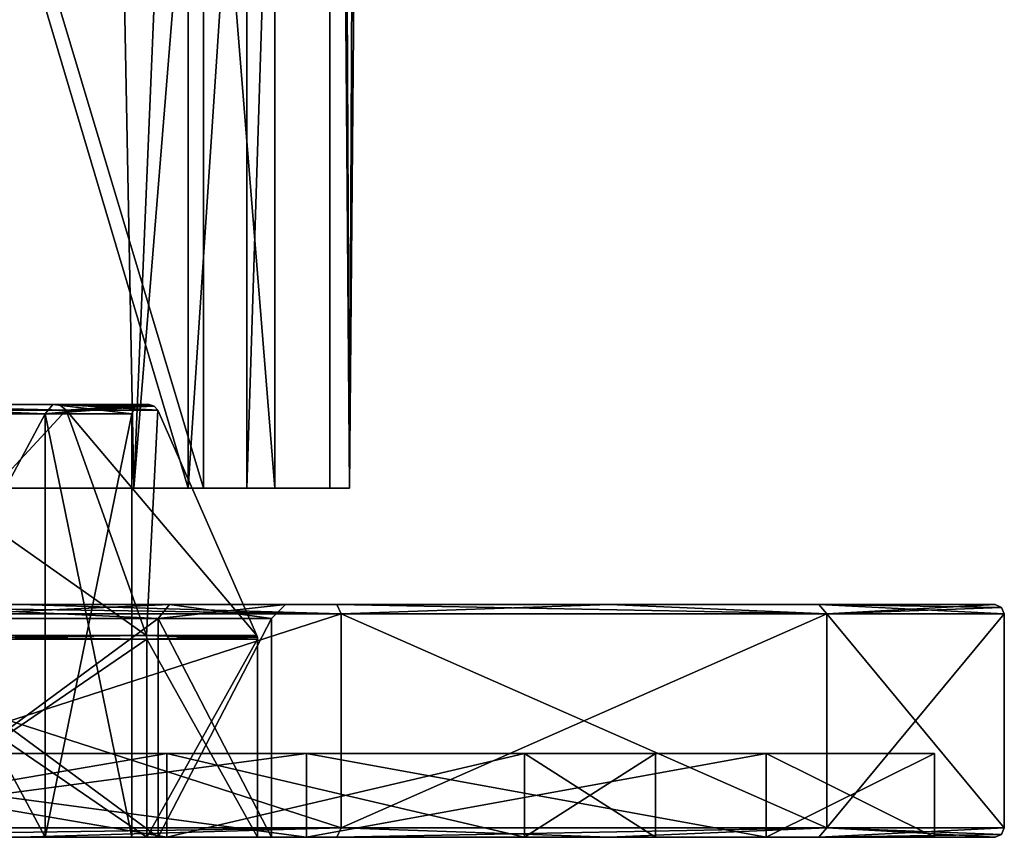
# Model space of a CAD drawing. Header units: millimetres. Extents: x -128 to 128, y 0 to 228.
# Tile 37 of 233: x 107 to 128, y 0 to 18. Entities that reach past the tile are written whole.
import ezdxf

# ---------------------------------------------------------------- set-up
doc = ezdxf.new("R2010")
doc.units = ezdxf.units.MM
doc.header["$LTSCALE"] = 65.185185
for name, color, linetype in [('2309', 7, 'CONTINUOUS'), ('2310', 7, 'CONTINUOUS'), ('2315', 7, 'CONTINUOUS'), ('2332', 7, 'CONTINUOUS'), ('2333', 7, 'CONTINUOUS'), ('2334', 7, 'CONTINUOUS'), ('47', 7, 'CONTINUOUS'), ('48', 7, 'CONTINUOUS'), ('49', 7, 'CONTINUOUS'), ('50', 7, 'CONTINUOUS'), ('51', 7, 'CONTINUOUS'), ('52', 7, 'CONTINUOUS'), ('53', 7, 'CONTINUOUS'), ('54', 7, 'CONTINUOUS'), ('55', 7, 'CONTINUOUS'), ('56', 7, 'CONTINUOUS'), ('57', 7, 'CONTINUOUS'), ('58', 7, 'CONTINUOUS'), ('59', 7, 'CONTINUOUS'), ('60', 7, 'CONTINUOUS'), ('61', 7, 'CONTINUOUS'), ('62', 7, 'CONTINUOUS'), ('63', 7, 'CONTINUOUS'), ('64', 7, 'CONTINUOUS'), ('65', 7, 'CONTINUOUS'), ('66', 7, 'CONTINUOUS'), ('67', 7, 'CONTINUOUS'), ('68', 7, 'CONTINUOUS'), ('69', 7, 'CONTINUOUS'), ('70', 7, 'CONTINUOUS'), ('71', 7, 'CONTINUOUS'), ('72', 7, 'CONTINUOUS'), ('73', 7, 'CONTINUOUS'), ('74', 7, 'CONTINUOUS'), ('75', 7, 'CONTINUOUS'), ('76', 7, 'CONTINUOUS'), ('77', 7, 'CONTINUOUS'), ('78', 7, 'CONTINUOUS')]:
    doc.layers.add(name, color=color, linetype=linetype)

msp = doc.modelspace()

# ---------------------------------------------------------------- linework, layer by layer
at = {"layer": '2309', "linetype": 'CONTINUOUS'}
for points in [[(101.726, 7.5, -14.8), (109.793, 7.5, -11.23), (97.836, 7.5, -12.717), (101.726, 7.5, -14.8)], [(97.836, 7.5, -12.717), (109.793, 7.5, -11.23), (105.592, 7.5, -11.625), (97.836, 7.5, -12.717)], [(114.005, 7.5, 5.087), (105.087, 7.5, 14.005), (110.957, 7.5, 5.307), (114.005, 7.5, 5.087)], [(105.087, 7.5, 14.005), (105.307, 7.5, 10.957), (110.957, 7.5, 5.307), (105.087, 7.5, 14.005)], [(105.592, 7.5, -11.625), (109.793, 7.5, -11.23), (111.286, 7.5, -6.248), (105.592, 7.5, -11.625)], [(109.793, 7.5, -11.23), (114.427, 7.5, -3.724), (111.286, 7.5, -6.248), (109.793, 7.5, -11.23)], [(112.218, 7.5, 3.528), (114.005, 7.5, 5.087), (110.957, 7.5, 5.307), (112.218, 7.5, 3.528)], [(111.286, 7.5, -6.248), (114.427, 7.5, -3.724), (112.82, 7.5, 1.432), (111.286, 7.5, -6.248)], [(112.82, 7.5, 1.432), (114.005, 7.5, 5.087), (112.218, 7.5, 3.528), (112.82, 7.5, 1.432)], [(114.427, 7.5, -3.724), (114.005, 7.5, 5.087), (112.82, 7.5, 1.432), (114.427, 7.5, -3.724)]]:
    msp.add_3dface(points, dxfattribs=at)
at = {"layer": '2310', "linetype": 'CONTINUOUS'}
for points in [[(109.793, 7.5, -11.23), (101.726, 7.5, -14.8), (108.758, 61.5, -12.054), (109.793, 7.5, -11.23)], [(108.758, 61.5, -12.054), (101.726, 7.5, -14.8), (104.604, 61.5, -14.171), (108.758, 61.5, -12.054)], [(112.054, 61.5, -8.758), (109.793, 7.5, -11.23), (108.758, 61.5, -12.054), (112.054, 61.5, -8.758)], [(114.427, 7.5, -3.724), (109.793, 7.5, -11.23), (114.171, 61.5, -4.604), (114.427, 7.5, -3.724)], [(114.171, 61.5, -4.604), (109.793, 7.5, -11.23), (112.054, 61.5, -8.758), (114.171, 61.5, -4.604)], [(114.005, 7.5, 5.087), (114.427, 7.5, -3.724), (114.005, 61.5, 5.087), (114.005, 7.5, 5.087)], [(114.005, 61.5, 5.087), (114.427, 7.5, -3.724), (114.674, 61.5, 2.583), (114.005, 61.5, 5.087)], [(114.9, 61.5), (114.427, 7.5, -3.724), (114.171, 61.5, -4.604), (114.9, 61.5)], [(114.674, 61.5, 2.583), (114.427, 7.5, -3.724), (114.9, 61.5), (114.674, 61.5, 2.583)]]:
    msp.add_3dface(points, dxfattribs=at)
at = {"layer": '2315', "linetype": 'CONTINUOUS'}
for points in [[(105.087, 7.5, 14.005), (114.005, 7.5, 5.087), (114.005, 61.5, 5.087), (105.087, 7.5, 14.005)], [(105.087, 7.5, 14.005), (114.005, 61.5, 5.087), (105.087, 61.5, 14.005), (105.087, 7.5, 14.005)]]:
    msp.add_3dface(points, dxfattribs=at)
at = {"layer": '2332', "linetype": 'CONTINUOUS'}
for points in [[(105.592, 7.5, -11.625), (111.286, 7.5, -6.248), (105.592, 26.5, -11.625), (105.592, 7.5, -11.625)], [(111.286, 7.5, -6.248), (111.286, 26.5, -6.248), (105.592, 26.5, -11.625), (111.286, 7.5, -6.248)], [(111.286, 7.5, -6.248), (112.82, 7.5, 1.432), (111.286, 26.5, -6.248), (111.286, 7.5, -6.248)], [(112.82, 7.5, 1.432), (112.82, 26.5, 1.432), (111.286, 26.5, -6.248), (112.82, 7.5, 1.432)]]:
    msp.add_3dface(points, dxfattribs=at)
at = {"layer": '2333', "linetype": 'CONTINUOUS'}
for points in [[(112.218, 7.5, 3.528), (110.957, 7.5, 5.307), (112.218, 26.5, 3.528), (112.218, 7.5, 3.528)], [(110.957, 7.5, 5.307), (110.957, 26.5, 5.307), (112.218, 26.5, 3.528), (110.957, 7.5, 5.307)], [(112.82, 7.5, 1.432), (112.218, 7.5, 3.528), (112.82, 26.5, 1.432), (112.82, 7.5, 1.432)], [(112.218, 7.5, 3.528), (112.218, 26.5, 3.528), (112.82, 26.5, 1.432), (112.218, 7.5, 3.528)]]:
    msp.add_3dface(points, dxfattribs=at)
at = {"layer": '2334', "linetype": 'CONTINUOUS'}
for points in [[(110.957, 7.5, 5.307), (105.307, 7.5, 10.957), (105.307, 26.5, 10.957), (110.957, 7.5, 5.307)], [(110.957, 7.5, 5.307), (105.307, 26.5, 10.957), (110.957, 26.5, 5.307), (110.957, 7.5, 5.307)]]:
    msp.add_3dface(points, dxfattribs=at)
at = {"layer": '47', "linetype": 'CONTINUOUS'}
for points in [[(110.5, 0, 18.187), (100, 0, 21), (110.315, 0, 7.494), (110.5, 0, 18.187)], [(110.315, 0, 7.494), (100, 0, 21), (103.94, 0, 12.126), (110.315, 0, 7.494)], [(100, 0, -21), (110.5, 0, -18.187), (103.94, 0, -12.126), (100, 0, -21)], [(103.94, 0, -12.126), (110.5, 0, -18.187), (110.315, 0, -7.494), (103.94, 0, -12.126)], [(112.75, 0), (110.5, 0, 18.187), (110.315, 0, 7.494), (112.75, 0)], [(110.315, 0, -7.494), (110.5, 0, -18.187), (112.75, 0), (110.315, 0, -7.494)], [(118.187, 0, 10.5), (110.5, 0, 18.187), (118.187, 0, -10.5), (118.187, 0, 10.5)], [(118.187, 0, -10.5), (110.5, 0, 18.187), (112.75, 0), (118.187, 0, -10.5)], [(110.5, 0, -18.187), (118.187, 0, -10.5), (112.75, 0), (110.5, 0, -18.187)], [(121, 0), (118.187, 0, 10.5), (118.187, 0, -10.5), (121, 0)]]:
    msp.add_3dface(points, dxfattribs=at)
at = {"layer": '48', "color": 7, "linetype": 'CONTINUOUS'}
for points in [[(79.984, 5, -20.006), (75.487, 5, -14.142), (120.016, 5, -20.006), (79.984, 5, -20.006)], [(120.016, 5, -20.006), (75.487, 5, -14.142), (124.513, 5, -14.142), (120.016, 5, -20.006)], [(124.513, 5, -14.142), (75.487, 5, -14.142), (95.967, 5, -12.411), (124.513, 5, -14.142)], [(79.984, 5, 20.006), (124.513, 5, 14.142), (75.487, 5, 14.142), (79.984, 5, 20.006)], [(75.487, 5, 14.142), (124.513, 5, 14.142), (104.033, 5, 12.411), (75.487, 5, 14.142)], [(85.846, 5, -24.506), (79.984, 5, -20.006), (114.154, 5, -24.506), (85.846, 5, -24.506)], [(114.154, 5, -24.506), (79.984, 5, -20.006), (120.016, 5, -20.006), (114.154, 5, -24.506)], [(120.016, 5, 20.006), (124.513, 5, 14.142), (79.984, 5, 20.006), (120.016, 5, 20.006)], [(85.846, 5, 24.506), (120.016, 5, 20.006), (79.984, 5, 20.006), (85.846, 5, 24.506)], [(107.327, 5, -27.335), (85.846, 5, -24.506), (114.154, 5, -24.506), (107.327, 5, -27.335)], [(114.154, 5, 24.506), (120.016, 5, 20.006), (85.846, 5, 24.506), (114.154, 5, 24.506)], [(92.673, 5, 27.335), (114.154, 5, 24.506), (85.846, 5, 24.506), (92.673, 5, 27.335)], [(107.327, 5, 27.335), (114.154, 5, 24.506), (92.673, 5, 27.335), (107.327, 5, 27.335)], [(104.033, 5, -12.411), (124.513, 5, -14.142), (95.967, 5, -12.411), (104.033, 5, -12.411)], [(110.558, 5, -7.671), (124.513, 5, -14.142), (104.033, 5, -12.411), (110.558, 5, -7.671)], [(124.513, 5, 14.142), (128.3, 5), (104.033, 5, 12.411), (124.513, 5, 14.142)], [(104.033, 5, 12.411), (128.3, 5), (110.558, 5, 7.671), (104.033, 5, 12.411)], [(113.05, 5), (124.513, 5, -14.142), (110.558, 5, -7.671), (113.05, 5)], [(128.3, 5), (113.05, 5), (110.558, 5, 7.671), (128.3, 5)], [(128.3, 5), (124.513, 5, -14.142), (113.05, 5), (128.3, 5)]]:
    msp.add_3dface(points, dxfattribs=at)
at = {"layer": '49', "color": 7, "linetype": 'CONTINUOUS'}
for points in [[(100, 0.2, 28.5), (114.25, 0.2, 24.682), (100, 4.8, 28.5), (100, 0.2, 28.5)], [(100, 4.8, 28.5), (114.25, 0.2, 24.682), (114.25, 4.8, 24.682), (100, 4.8, 28.5)], [(114.25, 0.2, 24.682), (124.682, 0.2, 14.25), (114.25, 4.8, 24.682), (114.25, 0.2, 24.682)], [(114.25, 4.8, 24.682), (124.682, 0.2, 14.25), (124.682, 4.8, 14.25), (114.25, 4.8, 24.682)], [(128.5, 0.2), (128.5, 4.8), (124.682, 4.8, 14.25), (128.5, 0.2)], [(124.682, 0.2, 14.25), (128.5, 0.2), (124.682, 4.8, 14.25), (124.682, 0.2, 14.25)]]:
    msp.add_3dface(points, dxfattribs=at)
at = {"layer": '50', "color": 7, "linetype": 'CONTINUOUS'}
for points in [[(114.154, 0, 24.506), (107.327, 0, 27.335), (100, 0, 27), (114.154, 0, 24.506)], [(113.5, 0, 23.383), (114.154, 0, 24.506), (100, 0, 27), (113.5, 0, 23.383)], [(107.327, 0, -27.335), (114.154, 0, -24.506), (100, 0, -27), (107.327, 0, -27.335)], [(100, 0, -27), (114.154, 0, -24.506), (113.5, 0, -23.383), (100, 0, -27)], [(120.016, 0, 20.006), (114.154, 0, 24.506), (113.5, 0, 23.383), (120.016, 0, 20.006)], [(123.383, 0, 13.5), (120.016, 0, 20.006), (113.5, 0, 23.383), (123.383, 0, 13.5)], [(120.016, 0, -20.006), (124.513, 0, -14.142), (113.5, 0, -23.383), (120.016, 0, -20.006)], [(113.5, 0, -23.383), (124.513, 0, -14.142), (123.383, 0, -13.5), (113.5, 0, -23.383)], [(114.154, 0, -24.506), (120.016, 0, -20.006), (113.5, 0, -23.383), (114.154, 0, -24.506)], [(124.513, 0, 14.142), (120.016, 0, 20.006), (123.383, 0, 13.5), (124.513, 0, 14.142)], [(127, 0), (124.513, 0, 14.142), (123.383, 0, 13.5), (127, 0)], [(124.513, 0, -14.142), (128.3, 0), (123.383, 0, -13.5), (124.513, 0, -14.142)], [(123.383, 0, -13.5), (128.3, 0), (127, 0), (123.383, 0, -13.5)], [(128.3, 0), (124.513, 0, 14.142), (127, 0), (128.3, 0)]]:
    msp.add_3dface(points, dxfattribs=at)
at = {"layer": '51', "color": 7, "linetype": 'CONTINUOUS'}
for points in [[(113.5, 0, 23.383), (100, 0, 27), (113.5, 1.8, 23.383), (113.5, 0, 23.383)], [(113.5, 1.8, 23.383), (100, 0, 27), (100, 1.8, 27), (113.5, 1.8, 23.383)], [(123.383, 0, 13.5), (113.5, 0, 23.383), (123.383, 1.8, 13.5), (123.383, 0, 13.5)], [(123.383, 1.8, 13.5), (113.5, 0, 23.383), (113.5, 1.8, 23.383), (123.383, 1.8, 13.5)], [(127, 0), (123.383, 0, 13.5), (127, 1.8), (127, 0)], [(127, 1.8), (123.383, 0, 13.5), (123.383, 1.8, 13.5), (127, 1.8)]]:
    msp.add_3dface(points, dxfattribs=at)
at = {"layer": '52', "color": 7, "linetype": 'CONTINUOUS'}
for points in [[(113.5, 1.8, 23.383), (100, 1.8, 27), (86.5, 1.8, 23.383), (113.5, 1.8, 23.383)], [(113.5, 1.8, 23.383), (86.5, 1.8, 23.383), (100, 1.8, 21), (113.5, 1.8, 23.383)], [(100, 1.8, -27), (113.5, 1.8, -23.383), (86.5, 1.8, -23.383), (100, 1.8, -27)], [(86.5, 1.8, -23.383), (113.5, 1.8, -23.383), (100, 1.8, -21), (86.5, 1.8, -23.383)], [(110.5, 1.8, 18.187), (113.5, 1.8, 23.383), (100, 1.8, 21), (110.5, 1.8, 18.187)], [(100, 1.8, -21), (113.5, 1.8, -23.383), (110.5, 1.8, -18.187), (100, 1.8, -21)], [(123.383, 1.8, 13.5), (113.5, 1.8, 23.383), (110.5, 1.8, 18.187), (123.383, 1.8, 13.5)], [(118.187, 1.8, 10.5), (123.383, 1.8, 13.5), (110.5, 1.8, 18.187), (118.187, 1.8, 10.5)], [(113.5, 1.8, -23.383), (123.383, 1.8, -13.5), (110.5, 1.8, -18.187), (113.5, 1.8, -23.383)], [(110.5, 1.8, -18.187), (123.383, 1.8, -13.5), (118.187, 1.8, -10.5), (110.5, 1.8, -18.187)], [(123.383, 1.8, -13.5), (127, 1.8), (118.187, 1.8, -10.5), (123.383, 1.8, -13.5)], [(118.187, 1.8, -10.5), (127, 1.8), (121, 1.8), (118.187, 1.8, -10.5)], [(121, 1.8), (123.383, 1.8, 13.5), (118.187, 1.8, 10.5), (121, 1.8)], [(127, 1.8), (123.383, 1.8, 13.5), (121, 1.8), (127, 1.8)]]:
    msp.add_3dface(points, dxfattribs=at)
at = {"layer": '53', "color": 7, "linetype": 'CONTINUOUS'}
for points in [[(100, 0, 21), (110.5, 0, 18.187), (100, 1.8, 21), (100, 0, 21)], [(110.5, 0, 18.187), (110.5, 1.8, 18.187), (100, 1.8, 21), (110.5, 0, 18.187)], [(110.5, 0, 18.187), (118.187, 0, 10.5), (110.5, 1.8, 18.187), (110.5, 0, 18.187)], [(118.187, 0, 10.5), (118.187, 1.8, 10.5), (110.5, 1.8, 18.187), (118.187, 0, 10.5)], [(118.187, 0, 10.5), (121, 0), (118.187, 1.8, 10.5), (118.187, 0, 10.5)], [(121, 0), (121, 1.8), (118.187, 1.8, 10.5), (121, 0)]]:
    msp.add_3dface(points, dxfattribs=at)
at = {"layer": '54', "color": 7, "linetype": 'CONTINUOUS'}
for points in [[(114.25, 0.2, -24.682), (100, 0.2, -28.5), (114.25, 4.8, -24.682), (114.25, 0.2, -24.682)], [(114.25, 4.8, -24.682), (100, 0.2, -28.5), (100, 4.8, -28.5), (114.25, 4.8, -24.682)], [(124.682, 0.2, -14.25), (114.25, 0.2, -24.682), (124.682, 4.8, -14.25), (124.682, 0.2, -14.25)], [(124.682, 4.8, -14.25), (114.25, 0.2, -24.682), (114.25, 4.8, -24.682), (124.682, 4.8, -14.25)], [(128.5, 4.8), (128.5, 0.2), (124.682, 0.2, -14.25), (128.5, 4.8)], [(128.5, 4.8), (124.682, 0.2, -14.25), (124.682, 4.8, -14.25), (128.5, 4.8)]]:
    msp.add_3dface(points, dxfattribs=at)
at = {"layer": '55', "color": 7, "linetype": 'CONTINUOUS'}
for points in [[(100, 0, -27), (113.5, 0, -23.383), (100, 1.8, -27), (100, 0, -27)], [(113.5, 0, -23.383), (113.5, 1.8, -23.383), (100, 1.8, -27), (113.5, 0, -23.383)], [(113.5, 0, -23.383), (123.383, 0, -13.5), (113.5, 1.8, -23.383), (113.5, 0, -23.383)], [(123.383, 0, -13.5), (123.383, 1.8, -13.5), (113.5, 1.8, -23.383), (123.383, 0, -13.5)], [(123.383, 0, -13.5), (127, 0), (123.383, 1.8, -13.5), (123.383, 0, -13.5)], [(127, 0), (127, 1.8), (123.383, 1.8, -13.5), (127, 0)]]:
    msp.add_3dface(points, dxfattribs=at)
at = {"layer": '56', "color": 7, "linetype": 'CONTINUOUS'}
for points in [[(110.5, 0, -18.187), (100, 0, -21), (110.5, 1.8, -18.187), (110.5, 0, -18.187)], [(100, 0, -21), (100, 1.8, -21), (110.5, 1.8, -18.187), (100, 0, -21)], [(118.187, 0, -10.5), (110.5, 0, -18.187), (118.187, 1.8, -10.5), (118.187, 0, -10.5)], [(110.5, 0, -18.187), (110.5, 1.8, -18.187), (118.187, 1.8, -10.5), (110.5, 0, -18.187)], [(121, 0), (118.187, 0, -10.5), (121, 1.8), (121, 0)], [(118.187, 0, -10.5), (118.187, 1.8, -10.5), (121, 1.8), (118.187, 0, -10.5)]]:
    msp.add_3dface(points, dxfattribs=at)
at = {"layer": '57', "color": 7, "linetype": 'CONTINUOUS'}
for points in [[(110.315, 0, 7.494), (103.94, 0, 12.126), (110.315, 4.7, 7.494), (110.315, 0, 7.494)], [(110.315, 4.7, 7.494), (103.94, 0, 12.126), (103.94, 4.7, 12.126), (110.315, 4.7, 7.494)], [(112.75, 0), (110.315, 0, 7.494), (112.75, 4.7), (112.75, 0)], [(112.75, 4.7), (110.315, 0, 7.494), (110.315, 4.7, 7.494), (112.75, 4.7)]]:
    msp.add_3dface(points, dxfattribs=at)
at = {"layer": '58', "color": 7, "linetype": 'CONTINUOUS'}
for points in [[(103.94, 0, -12.126), (110.315, 0, -7.494), (103.94, 4.7, -12.126), (103.94, 0, -12.126)], [(103.94, 4.7, -12.126), (110.315, 0, -7.494), (110.315, 4.7, -7.494), (103.94, 4.7, -12.126)], [(110.315, 0, -7.494), (112.75, 0), (110.315, 4.7, -7.494), (110.315, 0, -7.494)], [(112.75, 0), (112.75, 4.7), (110.315, 4.7, -7.494), (112.75, 0)]]:
    msp.add_3dface(points, dxfattribs=at)
at = {"layer": '59', "color": 7, "linetype": 'CONTINUOUS'}
for points in [[(104.033, 5, -12.411), (103.94, 4.7, -12.126), (110.315, 4.7, -7.494), (104.033, 5, -12.411)], [(110.558, 5, -7.671), (104.033, 5, -12.411), (110.315, 4.7, -7.494), (110.558, 5, -7.671)], [(112.75, 4.7), (110.558, 5, -7.671), (110.315, 4.7, -7.494), (112.75, 4.7)], [(113.05, 5), (110.558, 5, -7.671), (112.75, 4.7), (113.05, 5)]]:
    msp.add_3dface(points, dxfattribs=at)
at = {"layer": '60', "color": 7, "linetype": 'CONTINUOUS'}
for points in [[(104.033, 5, 12.411), (110.558, 5, 7.671), (103.94, 4.7, 12.126), (104.033, 5, 12.411)], [(110.558, 5, 7.671), (110.315, 4.7, 7.494), (103.94, 4.7, 12.126), (110.558, 5, 7.671)], [(110.558, 5, 7.671), (113.05, 5), (110.315, 4.7, 7.494), (110.558, 5, 7.671)], [(113.05, 5), (112.75, 4.7), (110.315, 4.7, 7.494), (113.05, 5)]]:
    msp.add_3dface(points, dxfattribs=at)
at = {"layer": '61', "color": 7, "linetype": 'CONTINUOUS'}
for points in [[(107.327, 5, 27.335), (100, 5, 28.3), (114.25, 4.8, 24.682), (107.327, 5, 27.335)], [(100, 5, 28.3), (100, 4.8, 28.5), (114.25, 4.8, 24.682), (100, 5, 28.3)], [(114.154, 5, 24.506), (107.327, 5, 27.335), (114.25, 4.8, 24.682), (114.154, 5, 24.506)], [(120.016, 5, 20.006), (114.154, 5, 24.506), (124.682, 4.8, 14.25), (120.016, 5, 20.006)], [(114.154, 5, 24.506), (114.25, 4.8, 24.682), (124.682, 4.8, 14.25), (114.154, 5, 24.506)], [(124.513, 5, 14.142), (120.016, 5, 20.006), (124.682, 4.8, 14.25), (124.513, 5, 14.142)], [(128.3, 5), (124.513, 5, 14.142), (128.441, 4.941), (128.3, 5)], [(128.5, 4.8), (124.513, 5, 14.142), (124.682, 4.8, 14.25), (128.5, 4.8)], [(124.513, 5, 14.142), (128.5, 4.8), (128.441, 4.941), (124.513, 5, 14.142)]]:
    msp.add_3dface(points, dxfattribs=at)
at = {"layer": '62', "color": 7, "linetype": 'CONTINUOUS'}
for points in [[(107.327, 5, -27.335), (114.25, 4.8, -24.682), (100, 4.8, -28.5), (107.327, 5, -27.335)], [(107.327, 5, -27.335), (114.154, 5, -24.506), (114.25, 4.8, -24.682), (107.327, 5, -27.335)], [(114.154, 5, -24.506), (120.016, 5, -20.006), (114.25, 4.8, -24.682), (114.154, 5, -24.506)], [(120.016, 5, -20.006), (124.682, 4.8, -14.25), (114.25, 4.8, -24.682), (120.016, 5, -20.006)], [(120.016, 5, -20.006), (124.513, 5, -14.142), (124.682, 4.8, -14.25), (120.016, 5, -20.006)], [(124.513, 5, -14.142), (128.3, 5), (124.682, 4.8, -14.25), (124.513, 5, -14.142)], [(124.682, 4.8, -14.25), (128.3, 5), (128.441, 4.941), (124.682, 4.8, -14.25)], [(128.5, 4.8), (124.682, 4.8, -14.25), (128.441, 4.941), (128.5, 4.8)]]:
    msp.add_3dface(points, dxfattribs=at)
at = {"layer": '63', "color": 7, "linetype": 'CONTINUOUS'}
for points in [[(114.25, 0.2, 24.682), (100, 0.2, 28.5), (107.327, 0, 27.335), (114.25, 0.2, 24.682)], [(114.25, 0.2, 24.682), (107.327, 0, 27.335), (114.154, 0, 24.506), (114.25, 0.2, 24.682)], [(114.25, 0.2, 24.682), (114.154, 0, 24.506), (120.016, 0, 20.006), (114.25, 0.2, 24.682)], [(124.682, 0.2, 14.25), (114.25, 0.2, 24.682), (120.016, 0, 20.006), (124.682, 0.2, 14.25)], [(124.682, 0.2, 14.25), (120.016, 0, 20.006), (124.513, 0, 14.142), (124.682, 0.2, 14.25)], [(124.682, 0.2, 14.25), (124.513, 0, 14.142), (128.3, 0), (124.682, 0.2, 14.25)], [(128.5, 0.2), (124.682, 0.2, 14.25), (128.441, 0.059), (128.5, 0.2)], [(124.682, 0.2, 14.25), (128.3, 0), (128.441, 0.059), (124.682, 0.2, 14.25)]]:
    msp.add_3dface(points, dxfattribs=at)
at = {"layer": '64', "color": 7, "linetype": 'CONTINUOUS'}
for points in [[(107.327, 0, -27.335), (100, 0, -28.3), (114.25, 0.2, -24.682), (107.327, 0, -27.335)], [(100, 0, -28.3), (100, 0.2, -28.5), (114.25, 0.2, -24.682), (100, 0, -28.3)], [(114.154, 0, -24.506), (107.327, 0, -27.335), (114.25, 0.2, -24.682), (114.154, 0, -24.506)], [(120.016, 0, -20.006), (114.154, 0, -24.506), (124.682, 0.2, -14.25), (120.016, 0, -20.006)], [(114.154, 0, -24.506), (114.25, 0.2, -24.682), (124.682, 0.2, -14.25), (114.154, 0, -24.506)], [(124.513, 0, -14.142), (120.016, 0, -20.006), (124.682, 0.2, -14.25), (124.513, 0, -14.142)], [(128.5, 0.2), (124.513, 0, -14.142), (124.682, 0.2, -14.25), (128.5, 0.2)], [(124.513, 0, -14.142), (128.5, 0.2), (128.441, 0.059), (124.513, 0, -14.142)], [(128.3, 0), (124.513, 0, -14.142), (128.441, 0.059), (128.3, 0)]]:
    msp.add_3dface(points, dxfattribs=at)
at = {"layer": '65', "linetype": 'CONTINUOUS'}
for points in [[(107.888, 0, -5.731), (103.013, 0, -9.273), (103.847, 0, -11.841), (107.888, 0, -5.731)], [(103.013, 0, 9.273), (107.888, 0, 5.731), (103.847, 0, 11.841), (103.013, 0, 9.273)], [(110.072, 0, -7.318), (107.888, 0, -5.731), (103.847, 0, -11.841), (110.072, 0, -7.318)], [(103.847, 0, 11.841), (107.888, 0, 5.731), (110.072, 0, 7.318), (103.847, 0, 11.841)], [(109.75, 0), (107.888, 0, -5.731), (110.072, 0, -7.318), (109.75, 0)], [(107.888, 0, 5.731), (109.75, 0), (110.072, 0, 7.318), (107.888, 0, 5.731)], [(110.072, 0, 7.318), (109.75, 0), (110.072, 0, -7.318), (110.072, 0, 7.318)], [(112.45, 0), (110.072, 0, 7.318), (110.072, 0, -7.318), (112.45, 0)]]:
    msp.add_3dface(points, dxfattribs=at)
at = {"layer": '66', "linetype": 'CONTINUOUS'}
for points in [[(108.189, 9.3, -5.945), (103.128, 9.3, -9.624), (103.076, 9.3, -9.463), (108.189, 9.3, -5.945)], [(108.052, 9.3, -5.846), (108.189, 9.3, -5.945), (103.076, 9.3, -9.463), (108.052, 9.3, -5.846)], [(103.128, 9.3, 9.624), (108.189, 9.3, 5.945), (103.076, 9.3, 9.463), (103.128, 9.3, 9.624)], [(103.076, 9.3, 9.463), (108.189, 9.3, 5.945), (108.052, 9.3, 5.846), (103.076, 9.3, 9.463)], [(109.95, 9.3), (108.189, 9.3, -5.945), (108.052, 9.3, -5.846), (109.95, 9.3)], [(108.189, 9.3, 5.945), (110.119, 9.3), (108.052, 9.3, 5.846), (108.189, 9.3, 5.945)], [(108.052, 9.3, 5.846), (110.119, 9.3), (109.95, 9.3), (108.052, 9.3, 5.846)], [(110.119, 9.3), (108.189, 9.3, -5.945), (109.95, 9.3), (110.119, 9.3)]]:
    msp.add_3dface(points, dxfattribs=at)
at = {"layer": '67', "linetype": 'CONTINUOUS'}
for points in [[(103.842, 4.338, 11.825), (110.059, 4.338, 7.308), (103.184, 9.181, 9.798), (103.842, 4.338, 11.825)], [(103.184, 9.181, 9.798), (110.059, 4.338, 7.308), (108.335, 9.181, 6.056), (103.184, 9.181, 9.798)], [(112.433, 4.338), (110.303, 9.181), (108.335, 9.181, 6.056), (112.433, 4.338)], [(110.059, 4.338, 7.308), (112.433, 4.338), (108.335, 9.181, 6.056), (110.059, 4.338, 7.308)]]:
    msp.add_3dface(points, dxfattribs=at)
at = {"layer": '68', "linetype": 'CONTINUOUS'}
for points in [[(103.847, 0, 11.841), (110.072, 0, 7.318), (103.847, 4.258, 11.841), (103.847, 0, 11.841)], [(103.847, 4.258, 11.841), (110.072, 0, 7.318), (110.072, 4.258, 7.318), (103.847, 4.258, 11.841)], [(110.072, 0, 7.318), (112.45, 0), (110.072, 4.258, 7.318), (110.072, 0, 7.318)], [(110.072, 4.258, 7.318), (112.45, 0), (112.45, 4.258), (110.072, 4.258, 7.318)]]:
    msp.add_3dface(points, dxfattribs=at)
at = {"layer": '69', "linetype": 'CONTINUOUS'}
for points in [[(107.888, 0, 5.731), (103.013, 0, 9.273), (107.888, 9.1, 5.731), (107.888, 0, 5.731)], [(107.888, 9.1, 5.731), (103.013, 0, 9.273), (103.013, 9.1, 9.273), (107.888, 9.1, 5.731)], [(109.75, 0), (107.888, 0, 5.731), (109.75, 9.1), (109.75, 0)], [(109.75, 9.1), (107.888, 0, 5.731), (107.888, 9.1, 5.731), (109.75, 9.1)]]:
    msp.add_3dface(points, dxfattribs=at)
at = {"layer": '70', "linetype": 'CONTINUOUS'}
for points in [[(108.335, 9.181, -6.056), (103.842, 4.338, -11.825), (103.184, 9.181, -9.798), (108.335, 9.181, -6.056)], [(110.059, 4.338, -7.308), (103.842, 4.338, -11.825), (108.335, 9.181, -6.056), (110.059, 4.338, -7.308)], [(110.303, 9.181), (110.059, 4.338, -7.308), (108.335, 9.181, -6.056), (110.303, 9.181)], [(110.303, 9.181), (112.433, 4.338), (110.059, 4.338, -7.308), (110.303, 9.181)]]:
    msp.add_3dface(points, dxfattribs=at)
at = {"layer": '71', "linetype": 'CONTINUOUS'}
for points in [[(110.072, 0, -7.318), (103.847, 0, -11.841), (110.072, 4.258, -7.318), (110.072, 0, -7.318)], [(110.072, 4.258, -7.318), (103.847, 0, -11.841), (103.847, 4.258, -11.841), (110.072, 4.258, -7.318)], [(112.45, 0), (110.072, 0, -7.318), (112.45, 4.258), (112.45, 0)], [(112.45, 4.258), (110.072, 0, -7.318), (110.072, 4.258, -7.318), (112.45, 4.258)]]:
    msp.add_3dface(points, dxfattribs=at)
at = {"layer": '72', "linetype": 'CONTINUOUS'}
for points in [[(103.013, 0, -9.273), (107.888, 0, -5.731), (103.013, 9.1, -9.273), (103.013, 0, -9.273)], [(103.013, 9.1, -9.273), (107.888, 0, -5.731), (107.888, 9.1, -5.731), (103.013, 9.1, -9.273)], [(107.888, 0, -5.731), (109.75, 0), (107.888, 9.1, -5.731), (107.888, 0, -5.731)], [(109.75, 0), (109.75, 9.1), (107.888, 9.1, -5.731), (109.75, 0)]]:
    msp.add_3dface(points, dxfattribs=at)
at = {"layer": '73', "linetype": 'CONTINUOUS'}
for points in [[(103.076, 9.3, 9.463), (107.888, 9.1, 5.731), (103.013, 9.1, 9.273), (103.076, 9.3, 9.463)], [(103.076, 9.3, 9.463), (108.052, 9.3, 5.846), (107.888, 9.1, 5.731), (103.076, 9.3, 9.463)], [(108.052, 9.3, 5.846), (109.95, 9.3), (107.888, 9.1, 5.731), (108.052, 9.3, 5.846)], [(107.888, 9.1, 5.731), (109.95, 9.3), (109.809, 9.241), (107.888, 9.1, 5.731)], [(109.75, 9.1), (107.888, 9.1, 5.731), (109.809, 9.241), (109.75, 9.1)]]:
    msp.add_3dface(points, dxfattribs=at)
at = {"layer": '74', "linetype": 'CONTINUOUS'}
for points in [[(103.076, 9.3, -9.463), (103.013, 9.1, -9.273), (107.888, 9.1, -5.731), (103.076, 9.3, -9.463)], [(108.052, 9.3, -5.846), (103.076, 9.3, -9.463), (107.888, 9.1, -5.731), (108.052, 9.3, -5.846)], [(109.75, 9.1), (108.052, 9.3, -5.846), (107.888, 9.1, -5.731), (109.75, 9.1)], [(109.95, 9.3), (108.052, 9.3, -5.846), (109.809, 9.241), (109.95, 9.3)], [(108.052, 9.3, -5.846), (109.75, 9.1), (109.809, 9.241), (108.052, 9.3, -5.846)]]:
    msp.add_3dface(points, dxfattribs=at)
at = {"layer": '75', "linetype": 'CONTINUOUS'}
for points in [[(108.189, 9.3, 5.945), (103.128, 9.3, 9.624), (108.335, 9.181, 6.056), (108.189, 9.3, 5.945)], [(103.128, 9.3, 9.624), (103.184, 9.181, 9.798), (108.335, 9.181, 6.056), (103.128, 9.3, 9.624)], [(110.119, 9.3), (108.189, 9.3, 5.945), (110.229, 9.267), (110.119, 9.3)], [(110.303, 9.181), (108.189, 9.3, 5.945), (108.335, 9.181, 6.056), (110.303, 9.181)], [(108.189, 9.3, 5.945), (110.303, 9.181), (110.229, 9.267), (108.189, 9.3, 5.945)]]:
    msp.add_3dface(points, dxfattribs=at)
at = {"layer": '76', "linetype": 'CONTINUOUS'}
for points in [[(103.128, 9.3, -9.624), (108.189, 9.3, -5.945), (108.335, 9.181, -6.056), (103.128, 9.3, -9.624)], [(103.128, 9.3, -9.624), (108.335, 9.181, -6.056), (103.184, 9.181, -9.798), (103.128, 9.3, -9.624)], [(108.189, 9.3, -5.945), (110.119, 9.3), (108.335, 9.181, -6.056), (108.189, 9.3, -5.945)], [(108.335, 9.181, -6.056), (110.119, 9.3), (110.229, 9.267), (108.335, 9.181, -6.056)], [(110.303, 9.181), (108.335, 9.181, -6.056), (110.229, 9.267), (110.303, 9.181)]]:
    msp.add_3dface(points, dxfattribs=at)
at = {"layer": '77', "linetype": 'CONTINUOUS'}
for points in [[(110.059, 4.338, 7.308), (103.842, 4.338, 11.825), (110.072, 4.258, 7.318), (110.059, 4.338, 7.308)], [(103.842, 4.338, 11.825), (103.847, 4.258, 11.841), (110.072, 4.258, 7.318), (103.842, 4.338, 11.825)], [(112.433, 4.338), (110.059, 4.338, 7.308), (112.446, 4.299), (112.433, 4.338)], [(110.059, 4.338, 7.308), (110.072, 4.258, 7.318), (112.45, 4.258), (110.059, 4.338, 7.308)], [(110.059, 4.338, 7.308), (112.45, 4.258), (112.446, 4.299), (110.059, 4.338, 7.308)]]:
    msp.add_3dface(points, dxfattribs=at)
at = {"layer": '78', "linetype": 'CONTINUOUS'}
for points in [[(103.842, 4.338, -11.825), (110.059, 4.338, -7.308), (103.847, 4.258, -11.841), (103.842, 4.338, -11.825)], [(110.059, 4.338, -7.308), (110.072, 4.258, -7.318), (103.847, 4.258, -11.841), (110.059, 4.338, -7.308)], [(110.059, 4.338, -7.308), (112.433, 4.338), (110.072, 4.258, -7.318), (110.059, 4.338, -7.308)], [(110.072, 4.258, -7.318), (112.433, 4.338), (112.446, 4.299), (110.072, 4.258, -7.318)], [(112.45, 4.258), (110.072, 4.258, -7.318), (112.446, 4.299), (112.45, 4.258)]]:
    msp.add_3dface(points, dxfattribs=at)

doc.saveas('drawing.dxf')
